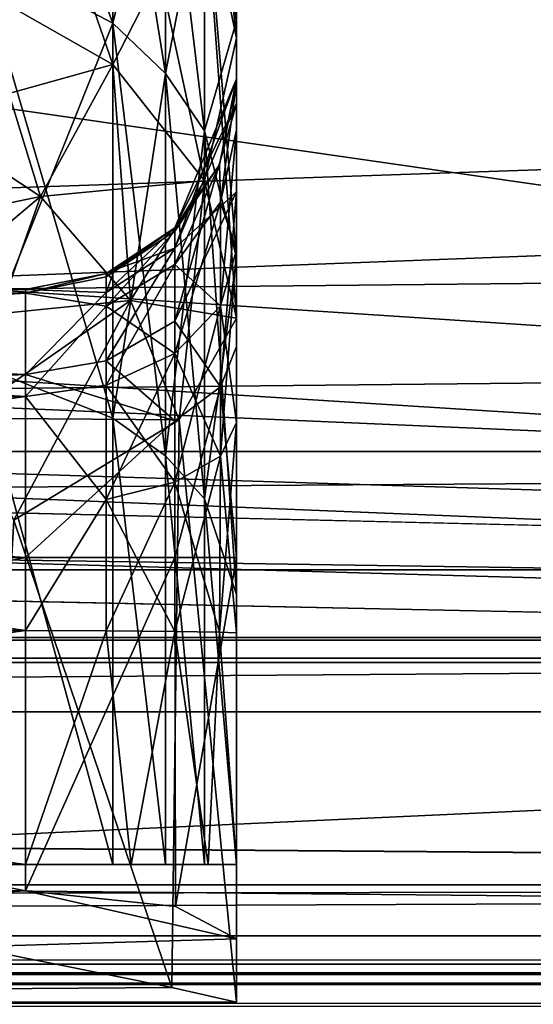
# Model space of a CAD drawing. Header units: metres. Extents: x -904 to 0, y -908 to 0.
# Tile 30 of 141: x -190 to -178, y -860 to -837. Entities that reach past the tile are written whole.
import ezdxf

# ---------------------------------------------------------------- set-up
doc = ezdxf.new("R2010")
doc.units = ezdxf.units.M

msp = doc.modelspace()

# ---------------------------------------------------------------- linework, layer by layer
at = {"layer": 'top0'}
for points in [[(-76.516975, -851.30072, 2029.104126), (-76.516975, -851.30072, 2023.752563), (-826.510681, -851.30072, 2029.104126)], [(-76.516975, -851.30072, 2023.752563), (-826.510681, -851.30072, 2023.752563), (-826.510681, -851.30072, 2029.104126)], [(-76.516975, -857.100769, 2034.904175), (-76.516975, -851.30072, 2029.104126), (-826.510681, -857.100769, 2034.904175)], [(-76.516975, -851.30072, 2029.104126), (-826.510681, -851.30072, 2029.104126), (-826.510681, -857.100769, 2034.904175)], [(-76.516975, -857.100769, 2051.215088), (-826.510681, -857.100769, 2051.215088), (-76.516975, -851.30072, 2057.015381)], [(-826.510681, -857.100769, 2051.215088), (-826.510681, -851.30072, 2057.015381), (-76.516975, -851.30072, 2057.015381)], [(-76.516975, -851.30072, 2063.059814), (-76.516975, -851.30072, 2057.015381), (-826.510681, -851.30072, 2063.059814)], [(-76.516975, -851.30072, 2057.015381), (-826.510681, -851.30072, 2057.015381), (-826.510681, -851.30072, 2063.059814)], [(-826.510681, -858.307312, 2023.139526), (-826.510681, -851.30072, 2023.752563), (-77.516975, -857.11731, 2023.243652)], [(-826.510681, -851.30072, 2023.752563), (-76.516975, -851.30072, 2023.752563), (-77.516975, -857.11731, 2023.243652)], [(-826.510681, -851.30072, 164.652542), (-826.510681, -851.30072, 170.004181), (-76.516975, -851.30072, 164.652542)], [(-826.510681, -851.30072, 170.004181), (-76.516975, -851.30072, 170.004181), (-76.516975, -851.30072, 164.652542)], [(-826.510681, -851.30072, 170.004181), (-826.510681, -857.100769, 175.804169), (-76.516975, -851.30072, 170.004181)], [(-826.510681, -857.100769, 175.804169), (-76.516975, -857.100769, 175.804169), (-76.516975, -851.30072, 170.004181)], [(-76.516975, -857.100769, 192.115189), (-826.510681, -857.100769, 192.115189), (-76.516975, -851.30072, 197.915314)], [(-826.510681, -857.100769, 192.115189), (-826.510681, -851.30072, 197.915314), (-76.516975, -851.30072, 197.915314)], [(-826.510681, -851.30072, 197.915314), (-826.510681, -851.30072, 203.959717), (-76.516975, -851.30072, 197.915314)], [(-826.510681, -851.30072, 203.959717), (-76.516975, -851.30072, 203.959717), (-76.516975, -851.30072, 197.915314)], [(-76.516975, -851.30072, 203.959717), (-826.510681, -851.30072, 203.959717), (-77.516975, -857.11731, 203.959717)], [(-77.516975, -857.11731, 203.959717), (-826.510681, -851.30072, 203.959717), (-826.510681, -860.329468, 203.959717)], [(-76.516975, -851.30072, 164.652542), (-76.516975, -858.307312, 164.039551), (-826.510681, -851.30072, 164.652542)], [(-76.516975, -858.307312, 164.039551), (-826.510681, -858.307312, 164.039551), (-826.510681, -851.30072, 164.652542)], [(-76.516975, -851.30072, 2063.059814), (-826.510681, -851.30072, 2063.059814), (-76.516975, -857.11731, 2063.059814)], [(-826.510681, -851.30072, 2063.059814), (-826.510681, -860.329468, 2063.059814), (-76.516975, -857.11731, 2063.059814)], [(-76.516975, -857.100769, 2051.215088), (-76.516975, -857.100769, 2034.904175), (-826.510681, -857.100769, 2051.215088)], [(-76.516975, -857.100769, 2034.904175), (-826.510681, -857.100769, 2034.904175), (-826.510681, -857.100769, 2051.215088)], [(-826.510681, -857.100769, 175.804169), (-826.510681, -857.100769, 192.115189), (-76.516975, -857.100769, 175.804169)], [(-826.510681, -857.100769, 192.115189), (-76.516975, -857.100769, 192.115189), (-76.516975, -857.100769, 175.804169)], [(-77.516975, -857.11731, 2023.243652), (-77.516975, -858.307312, 2023.139526), (-826.510681, -858.307312, 2023.139526)], [(-826.510681, -860.329468, 203.959717), (-77.516975, -860.329468, 203.959717), (-77.516975, -857.11731, 203.959717)], [(-76.516975, -857.11731, 2063.059814), (-826.510681, -860.329468, 2063.059814), (-77.516975, -860.329468, 2063.059814)], [(-77.516975, -858.307312, 2023.139526), (-77.516975, -858.974426, 2022.797363), (-826.510681, -858.307312, 2023.139526)], [(-77.516975, -858.974426, 2022.797363), (-826.510681, -858.974426, 2022.797363), (-826.510681, -858.307312, 2023.139526)], [(-76.516975, -858.307312, 164.039551), (-76.516975, -858.974426, 163.697372), (-826.510681, -858.307312, 164.039551)], [(-76.516975, -858.974426, 163.697372), (-826.510681, -858.974426, 163.697372), (-826.510681, -858.307312, 164.039551)], [(-77.516975, -858.974426, 2022.797363), (-77.516975, -859.218689, 2022.088501), (-826.510681, -858.974426, 2022.797363)], [(-77.516975, -859.218689, 2022.088501), (-826.510681, -859.218689, 2022.088501), (-826.510681, -858.974426, 2022.797363)], [(-76.516975, -858.974426, 163.697372), (-76.516975, -859.218689, 162.988464), (-826.510681, -858.974426, 163.697372)], [(-76.516975, -859.218689, 162.988464), (-826.510681, -859.218689, 162.988464), (-826.510681, -858.974426, 163.697372)], [(-77.516975, -859.218689, 2022.088501), (-77.516975, -859.460999, 2021.63208), (-826.510681, -859.218689, 2022.088501)], [(-77.516975, -859.460999, 2021.63208), (-826.510681, -859.460999, 2021.63208), (-826.510681, -859.218689, 2022.088501)], [(-76.516975, -859.218689, 162.988464), (-76.516975, -859.460999, 162.532104), (-826.510681, -859.218689, 162.988464)], [(-76.516975, -859.460999, 162.532104), (-826.510681, -859.460999, 162.532104), (-826.510681, -859.218689, 162.988464)], [(-77.516975, -859.460999, 2021.63208), (-77.516975, -859.977722, 2021.631104), (-826.510681, -859.460999, 2021.63208)], [(-77.516975, -859.977722, 2021.631104), (-826.510681, -859.977722, 2021.631104), (-826.510681, -859.460999, 2021.63208)], [(-76.516975, -859.460999, 162.532104), (-76.516975, -859.977722, 162.531128), (-826.510681, -859.460999, 162.532104)], [(-76.516975, -859.977722, 162.531128), (-826.510681, -859.977722, 162.531128), (-826.510681, -859.460999, 162.532104)]]:
    msp.add_3dface(points, dxfattribs=at)
at = {"layer": 'top0123'}
for points in [[(-797.056519, -846.830994, 214.358002), (-66.056488, -846.830994, 214.358002), (-797.056519, -851.830994, 214.358002)], [(-66.056488, -846.830994, 214.358002), (-66.056488, -851.830994, 214.358002), (-797.056519, -851.830994, 214.358002)], [(-66.056488, -851.830994, 2014.358032), (-66.056488, -846.830994, 2014.358032), (-797.056519, -851.830994, 2014.358032)], [(-66.056488, -846.830994, 2014.358032), (-797.056519, -846.830994, 2014.358032), (-797.056519, -851.830994, 2014.358032)], [(-66.056488, -846.830994, 2014.358032), (-66.056488, -846.830994, 214.358002), (-797.056519, -846.830994, 2014.358032)], [(-66.056488, -846.830994, 214.358002), (-797.056519, -846.830994, 214.358002), (-797.056519, -846.830994, 2014.358032)], [(-797.056519, -851.830994, 2014.358032), (-797.056519, -851.830994, 214.358002), (-66.056488, -851.830994, 2014.358032)], [(-797.056519, -851.830994, 214.358002), (-66.056488, -851.830994, 214.358002), (-66.056488, -851.830994, 2014.358032)]]:
    msp.add_3dface(points, dxfattribs=at)
at = {"layer": 'top0123420'}
for points in [[(-191.170334, -834.984985, 2045.312134), (-187.926102, -836.688965, 2043.972168), (-191.170181, -828.110718, 2033.579834)], [(-187.926102, -836.688965, 2043.972168), (-187.925873, -830.113708, 2032.75061), (-191.170181, -828.110718, 2033.579834)], [(-187.926102, -836.688965, 2043.972168), (-186.68248, -837.880188, 2043.035522), (-187.925873, -830.113708, 2032.75061)], [(-186.68248, -837.880188, 2043.035522), (-186.682251, -831.514099, 2032.171387), (-187.925873, -830.113708, 2032.75061)], [(-187.926102, -837.664368, 1976.906738), (-191.170334, -835.820862, 1975.766357), (-187.926117, -830.344666, 1992.449341)], [(-187.926102, -837.664368, 1976.906738), (-187.926117, -830.344666, 1992.449341), (-185.758377, -833.418091, 1993.488281)], [(-186.68248, -837.880188, 2043.035522), (-185.758377, -839.239197, 2041.966797), (-186.682251, -831.514099, 2032.171387)], [(-186.682251, -831.514099, 2032.171387), (-185.758377, -839.239197, 2041.966797), (-185.758194, -833.111938, 2031.510742)], [(-185.758194, -833.111938, 2031.510742), (-185.758377, -839.239197, 2041.966797), (-184.997162, -842.24176, 2039.594238)], [(-184.997162, -842.24176, 2039.594238), (-184.997162, -836.634216, 2030.015137), (-185.758194, -833.111938, 2031.510742)], [(-184.997162, -836.634216, 2030.015137), (-184.997162, -833.987732, 2019.452271), (-185.758194, -833.111938, 2031.510742)], [(-185.758377, -840.423401, 1978.613403), (-187.926102, -837.664368, 1976.906738), (-185.758377, -833.418091, 1993.488281)], [(-185.758377, -840.423401, 1978.613403), (-185.758377, -833.418091, 1993.488281), (-184.997162, -837.041077, 1994.720703)], [(-184.997162, -837.041077, 1994.720703), (-185.758377, -833.418091, 1993.488281), (-184.997162, -833.77832, 2009.907471)], [(-184.997162, -838.082764, 2014.078491), (-184.997162, -833.599243, 2013.958618), (-184.997162, -838.084717, 2014.13562)], [(-184.997162, -833.599243, 2013.958618), (-184.997162, -833.830994, 2018.005981), (-184.997162, -838.084717, 2014.13562)], [(-184.997162, -838.082764, 2014.078491), (-184.997162, -838.00415, 2011.807983), (-184.997162, -833.599243, 2013.958618)], [(-184.997162, -838.00415, 2011.807983), (-184.997162, -833.77832, 2009.907471), (-184.997162, -833.599243, 2013.958618)], [(-184.997162, -838.00415, 2011.807983), (-184.997162, -838.593689, 2006.245728), (-184.997162, -833.77832, 2009.907471)], [(-184.997162, -838.593689, 2006.245728), (-184.997162, -837.041077, 1994.720703), (-184.997162, -833.77832, 2009.907471)], [(-184.997162, -838.084717, 2014.13562), (-184.997162, -833.830994, 2018.005981), (-184.997162, -833.987732, 2019.452271)], [(-184.997162, -838.084717, 2014.13562), (-184.997162, -833.987732, 2019.452271), (-184.997162, -839.213867, 2019.025024)], [(-184.997162, -833.987732, 2019.452271), (-184.997162, -836.634216, 2030.015137), (-184.997162, -839.213867, 2019.025024)], [(-191.170258, -844.76825, 2054.759277), (-187.92598, -846.044617, 2053.00708), (-191.170334, -834.984985, 2045.312134)], [(-187.92598, -846.044617, 2053.00708), (-187.926102, -836.688965, 2043.972168), (-191.170334, -834.984985, 2045.312134)], [(-192.465454, -838.934631, 1970.79126), (-191.170334, -835.820862, 1975.766357), (-187.926102, -837.664368, 1976.906738)], [(-187.92598, -846.044617, 2053.00708), (-186.682358, -846.936707, 2051.782227), (-187.926102, -836.688965, 2043.972168)], [(-186.682358, -846.936707, 2051.782227), (-186.68248, -837.880188, 2043.035522), (-187.926102, -836.688965, 2043.972168)], [(-184.997162, -839.213867, 2019.025024), (-184.997162, -836.634216, 2030.015137), (-184.997162, -842.056396, 2023.023315)], [(-184.997162, -836.634216, 2030.015137), (-184.997162, -842.24176, 2039.594238), (-184.997162, -842.056396, 2023.023315)], [(-184.997162, -843.677917, 1980.626709), (-185.758377, -840.423401, 1978.613403), (-184.997162, -837.041077, 1994.720703)], [(-184.997162, -838.593689, 2006.245728), (-184.997162, -840.683655, 2001.088501), (-184.997162, -837.041077, 1994.720703)], [(-184.997162, -840.683655, 2001.088501), (-184.997162, -843.677917, 1980.626709), (-184.997162, -837.041077, 1994.720703)], [(-192.465454, -838.934631, 1970.79126), (-187.926102, -837.664368, 1976.906738), (-189.641953, -840.795837, 1971.03418)], [(-189.641953, -840.795837, 1971.03418), (-187.926102, -837.664368, 1976.906738), (-185.758377, -840.423401, 1978.613403)], [(-186.682358, -846.936707, 2051.782227), (-185.75827, -847.954529, 2050.384521), (-186.68248, -837.880188, 2043.035522)], [(-185.75827, -847.954529, 2050.384521), (-185.758377, -839.239197, 2041.966797), (-186.68248, -837.880188, 2043.035522)], [(-184.997162, -838.593689, 2006.245728), (-184.997162, -838.00415, 2011.807983), (-186.461685, -841.537476, 2011.681396)], [(-186.461685, -841.537476, 2011.681396), (-184.997162, -838.00415, 2011.807983), (-185.399094, -840.045471, 2014.03125)], [(-184.997162, -838.00415, 2011.807983), (-184.997162, -838.082764, 2014.078491), (-185.399094, -840.045471, 2014.03125)], [(-184.997162, -838.082764, 2014.078491), (-184.997162, -838.084717, 2014.13562), (-185.399094, -840.045471, 2014.03125)], [(-184.997162, -838.084717, 2014.13562), (-185.377716, -840.929016, 2018.174194), (-185.399094, -840.045471, 2014.03125)], [(-184.997162, -838.084717, 2014.13562), (-184.997162, -839.213867, 2019.025024), (-185.377716, -840.929016, 2018.174194)], [(-186.461624, -842.020325, 2007.116455), (-184.997162, -838.593689, 2006.245728), (-186.461685, -841.537476, 2011.681396)], [(-184.997162, -840.683655, 2001.088501), (-184.997162, -838.593689, 2006.245728), (-186.461624, -842.020325, 2007.116455)], [(-195.342896, -841.986877, 1966.592773), (-192.465454, -838.934631, 1970.79126), (-189.641953, -840.795837, 1971.03418)], [(-185.758377, -839.239197, 2041.966797), (-184.997162, -850.222534, 2047.302246), (-184.997162, -842.24176, 2039.594238)], [(-185.75827, -847.954529, 2050.384521), (-184.997162, -850.222534, 2047.302246), (-185.758377, -839.239197, 2041.966797)], [(-184.997162, -839.213867, 2019.025024), (-185.377777, -843.385925, 2021.647339), (-185.377716, -840.929016, 2018.174194)], [(-184.997162, -839.213867, 2019.025024), (-184.997162, -842.056396, 2023.023315), (-185.377777, -843.385925, 2021.647339)], [(-186.461685, -841.537476, 2011.681396), (-185.399094, -840.045471, 2014.03125), (-186.461655, -841.617493, 2013.994873)], [(-186.461563, -842.407104, 2017.505981), (-186.461655, -841.617493, 2013.994873), (-185.399094, -840.045471, 2014.03125)], [(-185.399094, -840.045471, 2014.03125), (-185.377716, -840.929016, 2018.174194), (-186.461563, -842.407104, 2017.505981)], [(-189.641953, -840.795837, 1971.03418), (-185.758377, -840.423401, 1978.613403), (-187.50975, -843.260376, 1971.96936)], [(-185.758377, -840.423401, 1978.613403), (-184.997162, -843.677917, 1980.626709), (-187.50975, -843.260376, 1971.96936)], [(-186.461639, -843.745361, 2002.856567), (-184.997162, -840.683655, 2001.088501), (-186.461624, -842.020325, 2007.116455)], [(-184.997162, -840.683655, 2001.088501), (-186.461639, -843.745361, 2002.856567), (-185.377777, -845.300476, 1999.085938)], [(-184.997162, -844.343872, 1997.428833), (-184.997162, -840.683655, 2001.088501), (-185.377777, -845.300476, 1999.085938)], [(-184.997162, -840.683655, 2001.088501), (-184.997162, -844.343872, 1997.428833), (-184.997162, -843.677917, 1980.626709)], [(-189.641953, -840.795837, 1971.03418), (-193.247482, -843.831726, 1966.158691), (-195.342896, -841.986877, 1966.592773)], [(-189.641953, -840.795837, 1971.03418), (-187.50975, -843.260376, 1971.96936), (-193.247482, -843.831726, 1966.158691)], [(-185.377716, -840.929016, 2018.174194), (-186.461639, -844.512878, 2020.480591), (-186.461563, -842.407104, 2017.505981)], [(-185.377716, -840.929016, 2018.174194), (-185.377777, -843.385925, 2021.647339), (-186.461639, -844.512878, 2020.480591)], [(-187.885483, -842.533447, 2011.64502), (-186.461685, -841.537476, 2011.681396), (-188.083908, -842.700806, 2013.970825)], [(-188.083908, -842.700806, 2013.970825), (-186.461685, -841.537476, 2011.681396), (-186.461655, -841.617493, 2013.994873)], [(-188.083694, -843.394775, 2017.059326), (-188.083908, -842.700806, 2013.970825), (-186.461655, -841.617493, 2013.994873)], [(-188.083694, -843.394775, 2017.059326), (-186.461655, -841.617493, 2013.994873), (-186.461563, -842.407104, 2017.505981)], [(-186.461685, -841.537476, 2011.681396), (-187.885483, -842.533447, 2011.64502), (-186.461624, -842.020325, 2007.116455)], [(-186.461624, -842.020325, 2007.116455), (-188.08374, -843.071533, 2007.380615), (-188.083862, -844.684021, 2003.398682)], [(-188.083862, -844.684021, 2003.398682), (-186.461639, -843.745361, 2002.856567), (-186.461624, -842.020325, 2007.116455)], [(-187.885483, -842.533447, 2011.64502), (-188.08374, -843.071533, 2007.380615), (-186.461624, -842.020325, 2007.116455)], [(-184.997162, -842.056396, 2023.023315), (-185.377716, -846.941895, 2023.982422), (-185.377777, -843.385925, 2021.647339)], [(-184.997162, -842.056396, 2023.023315), (-184.997162, -846.149963, 2025.725586), (-185.377716, -846.941895, 2023.982422)], [(-184.997162, -842.056396, 2023.023315), (-184.997162, -842.24176, 2039.594238), (-184.997162, -846.149963, 2025.725586)], [(-184.997162, -842.24176, 2039.594238), (-184.997162, -850.222534, 2047.302246), (-184.997162, -846.149963, 2025.725586)], [(-188.083893, -842.620667, 2011.641724), (-187.885483, -842.533447, 2011.64502), (-188.083908, -842.700806, 2013.970825)], [(-187.885483, -842.533447, 2011.64502), (-188.083893, -842.620667, 2011.641724), (-188.08374, -843.071533, 2007.380615)], [(-188.083755, -845.265869, 2019.70105), (-188.083694, -843.394775, 2017.059326), (-186.461563, -842.407104, 2017.505981)], [(-186.461563, -842.407104, 2017.505981), (-186.461639, -844.512878, 2020.480591), (-188.083755, -845.265869, 2019.70105)], [(-188.083893, -842.620667, 2011.641724), (-189.997162, -843.000854, 2011.626465), (-188.08374, -843.071533, 2007.380615)], [(-189.997162, -843.000854, 2011.626465), (-188.083893, -842.620667, 2011.641724), (-189.997162, -843.081726, 2013.962646)], [(-188.083893, -842.620667, 2011.641724), (-188.083908, -842.700806, 2013.970825), (-189.997162, -843.081726, 2013.962646)], [(-189.997162, -843.081726, 2013.962646), (-188.083908, -842.700806, 2013.970825), (-188.083694, -843.394775, 2017.059326)], [(-229.997162, -843.000854, 2011.626465), (-229.997162, -843.440674, 2007.473389), (-189.997162, -843.000854, 2011.626465)], [(-229.997162, -843.440674, 2007.473389), (-189.997162, -845.01355, 2003.588989), (-189.997162, -843.000854, 2011.626465)], [(-229.997162, -843.081726, 2013.962646), (-229.997162, -843.000854, 2011.626465), (-189.997162, -843.081726, 2013.962646)], [(-229.997162, -843.000854, 2011.626465), (-189.997162, -843.000854, 2011.626465), (-189.997162, -843.081726, 2013.962646)], [(-188.08374, -843.071533, 2007.380615), (-189.997162, -843.000854, 2011.626465), (-189.997162, -845.01355, 2003.588989)], [(-188.08374, -843.071533, 2007.380615), (-189.997162, -845.01355, 2003.588989), (-188.083862, -844.684021, 2003.398682)], [(-189.997162, -843.081726, 2013.962646), (-189.997162, -845.530701, 2019.427612), (-229.997162, -843.081726, 2013.962646)], [(-189.997162, -845.530701, 2019.427612), (-229.997162, -845.530701, 2019.427612), (-229.997162, -843.081726, 2013.962646)], [(-187.50975, -843.260376, 1971.96936), (-191.501114, -846.045227, 1966.340576), (-193.247482, -843.831726, 1966.158691)], [(-187.50975, -843.260376, 1971.96936), (-186.355743, -846.083557, 1973.380981), (-191.501114, -846.045227, 1966.340576)], [(-189.997162, -845.530701, 2019.427612), (-189.997162, -843.081726, 2013.962646), (-188.083694, -843.394775, 2017.059326)], [(-187.50975, -843.260376, 1971.96936), (-184.997162, -843.677917, 1980.626709), (-186.355743, -846.083557, 1973.380981)], [(-229.997162, -843.440674, 2007.473389), (-229.997162, -845.01355, 2003.588989), (-189.997162, -845.01355, 2003.588989)], [(-189.997162, -845.530701, 2019.427612), (-188.083694, -843.394775, 2017.059326), (-188.083755, -845.265869, 2019.70105)], [(-185.377777, -843.385925, 2021.647339), (-186.461563, -847.558777, 2022.482056), (-186.461639, -844.512878, 2020.480591)], [(-185.377777, -843.385925, 2021.647339), (-185.377716, -846.941895, 2023.982422), (-186.461563, -847.558777, 2022.482056)], [(-186.461639, -843.745361, 2002.856567), (-188.083862, -844.684021, 2003.398682), (-186.461639, -846.11145, 2000.490845)], [(-185.377777, -845.300476, 1999.085938), (-186.461639, -843.745361, 2002.856567), (-186.461639, -846.11145, 2000.490845)], [(-184.997162, -843.677917, 1980.626709), (-184.997162, -859.87915, 1980.626709), (-186.355743, -846.083557, 1973.380981)], [(-184.997162, -844.343872, 1997.428833), (-184.997162, -849.343445, 1996.089355), (-184.997162, -843.677917, 1980.626709)], [(-184.997162, -843.677917, 1980.626709), (-184.997162, -849.343445, 1996.089355), (-184.997162, -859.87915, 1980.626709)], [(-185.377777, -845.300476, 1999.085938), (-184.997162, -849.343445, 1996.089355), (-184.997162, -844.343872, 1997.428833)], [(-186.461639, -846.11145, 2000.490845), (-188.083862, -844.684021, 2003.398682), (-189.997162, -845.01355, 2003.588989)], [(-186.461639, -844.512878, 2020.480591), (-188.083694, -847.970947, 2021.479614), (-188.083755, -845.265869, 2019.70105)], [(-186.461639, -844.512878, 2020.480591), (-186.461563, -847.558777, 2022.482056), (-188.083694, -847.970947, 2021.479614)], [(-191.170654, -856.61731, 2061.012939), (-187.925873, -856.61731, 2058.708252), (-191.170258, -844.76825, 2054.759277)], [(-187.925873, -856.61731, 2058.708252), (-187.92598, -846.044617, 2053.00708), (-191.170258, -844.76825, 2054.759277)], [(-229.997162, -845.01355, 2003.588989), (-229.997162, -846.843628, 2001.759155), (-189.997162, -845.01355, 2003.588989)], [(-229.997162, -846.843628, 2001.759155), (-189.997162, -849.343445, 2001.089355), (-189.997162, -845.01355, 2003.588989)], [(-189.997162, -845.01355, 2003.588989), (-189.997162, -849.343445, 2001.089355), (-186.461639, -846.11145, 2000.490845)], [(-188.083694, -847.970947, 2021.479614), (-189.997162, -845.530701, 2019.427612), (-188.083755, -845.265869, 2019.70105)], [(-186.461639, -846.11145, 2000.490845), (-186.461639, -849.343445, 1999.624878), (-185.377777, -845.300476, 1999.085938)], [(-186.461639, -849.343445, 1999.624878), (-184.997162, -849.343445, 1996.089355), (-185.377777, -845.300476, 1999.085938)], [(-189.997162, -845.530701, 2019.427612), (-189.997162, -851.076965, 2021.685913), (-229.997162, -845.530701, 2019.427612)], [(-189.997162, -851.076965, 2021.685913), (-229.997162, -851.076965, 2021.685913), (-229.997162, -845.530701, 2019.427612)], [(-189.997162, -851.076965, 2021.685913), (-189.997162, -845.530701, 2019.427612), (-188.083694, -847.970947, 2021.479614)], [(-186.355743, -846.083557, 1973.380981), (-190.270859, -848.462891, 1967.093872), (-191.501114, -846.045227, 1966.340576)], [(-186.355743, -846.083557, 1973.380981), (-186.527527, -859.527161, 1972.9552), (-190.270859, -848.462891, 1967.093872)], [(-187.925873, -856.61731, 2058.708252), (-186.681335, -856.61731, 2057.085938), (-187.92598, -846.044617, 2053.00708)], [(-186.681335, -856.61731, 2057.085938), (-186.682358, -846.936707, 2051.782227), (-187.92598, -846.044617, 2053.00708)], [(-184.997162, -859.87915, 1980.626709), (-186.527527, -859.527161, 1972.9552), (-186.355743, -846.083557, 1973.380981)], [(-189.997162, -849.343445, 2001.089355), (-186.461639, -849.343445, 1999.624878), (-186.461639, -846.11145, 2000.490845)], [(-184.997162, -846.149963, 2025.725586), (-185.399094, -851.113098, 2024.722778), (-185.377716, -846.941895, 2023.982422)], [(-184.997162, -846.149963, 2025.725586), (-184.997162, -851.133545, 2026.685913), (-185.399094, -851.113098, 2024.722778)], [(-184.997162, -846.149963, 2025.725586), (-184.997162, -850.222534, 2047.302246), (-184.997162, -851.133545, 2026.685913)], [(-229.997162, -846.843628, 2001.759155), (-229.997162, -849.343445, 2001.089355), (-189.997162, -849.343445, 2001.089355)], [(-186.681335, -856.61731, 2057.085938), (-185.756165, -856.61731, 2055.221924), (-186.682358, -846.936707, 2051.782227)], [(-185.756165, -856.61731, 2055.221924), (-185.75827, -847.954529, 2050.384521), (-186.682358, -846.936707, 2051.782227)], [(-185.377716, -846.941895, 2023.982422), (-186.461655, -851.095215, 2023.150391), (-186.461563, -847.558777, 2022.482056)], [(-185.377716, -846.941895, 2023.982422), (-185.399094, -851.113098, 2024.722778), (-186.461655, -851.095215, 2023.150391)], [(-186.461563, -847.558777, 2022.482056), (-188.083908, -851.081848, 2022.066895), (-188.083694, -847.970947, 2021.479614)], [(-186.461563, -847.558777, 2022.482056), (-186.461655, -851.095215, 2023.150391), (-188.083908, -851.081848, 2022.066895)], [(-188.083908, -851.081848, 2022.066895), (-189.997162, -851.076965, 2021.685913), (-188.083694, -847.970947, 2021.479614)], [(-185.756165, -856.61731, 2055.221924), (-184.997162, -856.61731, 2051.058594), (-185.75827, -847.954529, 2050.384521)], [(-184.997162, -856.61731, 2051.058594), (-184.997162, -850.222534, 2047.302246), (-185.75827, -847.954529, 2050.384521)], [(-186.527527, -859.527161, 1972.9552), (-190.856033, -858.660828, 1966.483643), (-190.270859, -848.462891, 1967.093872)], [(-229.997162, -857.238892, 2001.089355), (-189.997162, -857.238892, 2001.089355), (-229.997162, -849.343445, 2001.089355)], [(-189.997162, -857.238892, 2001.089355), (-189.997162, -849.343445, 2001.089355), (-229.997162, -849.343445, 2001.089355)], [(-186.443176, -857.613037, 1999.606323), (-186.461639, -849.343445, 1999.624878), (-189.997162, -857.238892, 2001.089355)], [(-186.461639, -849.343445, 1999.624878), (-189.997162, -849.343445, 2001.089355), (-189.997162, -857.238892, 2001.089355)], [(-184.997162, -849.343445, 1996.089355), (-186.461639, -849.343445, 1999.624878), (-186.443176, -857.613037, 1999.606323)], [(-184.997162, -858.381042, 1996.089355), (-184.997162, -849.343445, 1996.089355), (-186.443176, -857.613037, 1999.606323)], [(-184.997162, -849.343445, 1996.089355), (-184.997208, -859.87854, 1980.868408), (-184.997162, -859.87915, 1980.626709)], [(-184.997162, -849.343445, 1996.089355), (-184.997162, -858.381042, 1996.089355), (-184.997208, -859.87854, 1980.868408)], [(-184.997162, -850.222534, 2047.302246), (-184.997162, -856.61731, 2026.685913), (-184.997162, -851.133545, 2026.685913)], [(-184.997162, -850.222534, 2047.302246), (-184.997162, -856.61731, 2051.058594), (-184.997162, -856.61731, 2026.685913)], [(-189.997162, -851.076965, 2021.685913), (-189.997162, -856.61731, 2021.685913), (-229.997162, -851.076965, 2021.685913)], [(-189.997162, -856.61731, 2021.685913), (-229.997162, -856.61731, 2021.685913), (-229.997162, -851.076965, 2021.685913)], [(-189.997162, -851.076965, 2021.685913), (-188.083908, -851.081848, 2022.066895), (-189.997162, -856.61731, 2021.685913)], [(-188.083908, -851.081848, 2022.066895), (-187.497162, -856.61731, 2022.355835), (-189.997162, -856.61731, 2021.685913)], [(-188.083908, -851.081848, 2022.066895), (-186.461655, -851.095215, 2023.150391), (-187.497162, -856.61731, 2022.355835)], [(-186.461655, -851.095215, 2023.150391), (-185.667038, -856.61731, 2024.185913), (-187.497162, -856.61731, 2022.355835)], [(-186.461655, -851.095215, 2023.150391), (-185.399094, -851.113098, 2024.722778), (-185.667038, -856.61731, 2024.185913)], [(-185.399094, -851.113098, 2024.722778), (-184.997162, -856.61731, 2026.685913), (-185.667038, -856.61731, 2024.185913)], [(-185.399094, -851.113098, 2024.722778), (-184.997162, -851.133545, 2026.685913), (-184.997162, -856.61731, 2026.685913)], [(-194.997162, -856.61731, 2061.818848), (-234.997162, -856.61731, 2051.058594), (-184.997162, -856.61731, 2051.058594)], [(-184.997162, -856.61731, 2051.058594), (-234.997162, -856.61731, 2051.058594), (-229.997162, -856.61731, 2021.685913)], [(-229.997162, -856.61731, 2021.685913), (-189.997162, -856.61731, 2021.685913), (-184.997162, -856.61731, 2051.058594)], [(-185.756165, -856.61731, 2055.221924), (-194.997162, -856.61731, 2061.818848), (-184.997162, -856.61731, 2051.058594)], [(-185.756165, -856.61731, 2055.221924), (-186.681335, -856.61731, 2057.085938), (-194.997162, -856.61731, 2061.818848)], [(-186.681335, -856.61731, 2057.085938), (-187.925873, -856.61731, 2058.708252), (-194.997162, -856.61731, 2061.818848)], [(-194.997162, -856.61731, 2061.818848), (-187.925873, -856.61731, 2058.708252), (-191.170654, -856.61731, 2061.012939)], [(-189.997162, -856.61731, 2021.685913), (-184.997162, -856.61731, 2026.685913), (-184.997162, -856.61731, 2051.058594)], [(-187.497162, -856.61731, 2022.355835), (-185.667038, -856.61731, 2024.185913), (-189.997162, -856.61731, 2021.685913)], [(-185.667038, -856.61731, 2024.185913), (-184.997162, -856.61731, 2026.685913), (-189.997162, -856.61731, 2021.685913)], [(-229.997162, -857.238892, 2001.089355), (-234.997208, -859.87854, 1980.868408), (-189.997162, -857.238892, 2001.089355)], [(-234.997208, -859.87854, 1980.868408), (-184.997162, -858.381042, 1996.089355), (-189.997162, -857.238892, 2001.089355)], [(-189.997162, -857.238892, 2001.089355), (-184.997162, -858.381042, 1996.089355), (-186.443176, -857.613037, 1999.606323)], [(-184.997208, -859.87854, 1980.868408), (-184.997162, -858.381042, 1996.089355), (-234.997208, -859.87854, 1980.868408)], [(-190.856033, -858.660828, 1966.483643), (-186.527527, -859.527161, 1972.9552), (-234.997208, -859.87854, 1980.868408)], [(-186.527527, -859.527161, 1972.9552), (-184.997162, -859.87915, 1980.626709), (-234.997208, -859.87854, 1980.868408)], [(-234.997208, -859.87854, 1980.868408), (-184.997162, -859.87915, 1980.626709), (-184.997208, -859.87854, 1980.868408)]]:
    msp.add_3dface(points, dxfattribs=at)
at = {"layer": 'top0123421'}
for points in [[(-187.926117, -830.344666, 236.266617), (-191.170364, -828.292419, 236.964661), (-187.926102, -837.664368, 251.809235)], [(-191.170364, -828.292419, 236.964661), (-191.170334, -835.820862, 252.949615), (-187.926102, -837.664368, 251.809235)], [(-185.758377, -833.418091, 235.227737), (-184.997162, -837.041077, 233.995239), (-185.758377, -829.968689, 219.170975)], [(-184.997162, -837.041077, 233.995239), (-184.997162, -833.77832, 218.808563), (-185.758377, -829.968689, 219.170975)], [(-187.926102, -836.688965, 184.74379), (-191.170334, -834.984985, 183.403854), (-187.925873, -830.113708, 195.965408)], [(-187.925873, -830.113708, 195.965408), (-186.682251, -831.514099, 196.544632), (-187.926102, -836.688965, 184.74379)], [(-185.758377, -833.418091, 235.227737), (-187.926117, -830.344666, 236.266617), (-185.758377, -840.423401, 250.102539)], [(-187.926117, -830.344666, 236.266617), (-187.926102, -837.664368, 251.809235), (-185.758377, -840.423401, 250.102539)], [(-186.682251, -831.514099, 196.544632), (-186.68248, -837.880188, 185.680496), (-187.926102, -836.688965, 184.74379)], [(-186.68248, -837.880188, 185.680496), (-186.682251, -831.514099, 196.544632), (-185.758194, -833.111938, 197.205215)], [(-185.758377, -839.239197, 186.749161), (-186.68248, -837.880188, 185.680496), (-185.758194, -833.111938, 197.205215)], [(-185.758194, -833.111938, 197.205215), (-184.997162, -836.634216, 198.700867), (-185.758377, -839.239197, 186.749161)], [(-185.758194, -833.111938, 197.205215), (-184.997162, -833.987732, 209.263779), (-184.997162, -836.634216, 198.700867)], [(-185.758377, -840.423401, 250.102539), (-184.997162, -843.677917, 248.08934), (-185.758377, -833.418091, 235.227737)], [(-184.997162, -843.677917, 248.08934), (-184.997162, -837.041077, 233.995239), (-185.758377, -833.418091, 235.227737)], [(-184.997162, -838.084717, 214.580383), (-184.997162, -833.830994, 210.710022), (-184.997162, -833.599243, 214.757324)], [(-184.997162, -833.77832, 218.808563), (-184.997162, -838.00415, 216.908035), (-184.997162, -833.599243, 214.757324)], [(-184.997162, -838.00415, 216.908035), (-184.997162, -838.082764, 214.637451), (-184.997162, -833.599243, 214.757324)], [(-184.997162, -833.599243, 214.757324), (-184.997162, -838.082764, 214.637451), (-184.997162, -838.084717, 214.580383)], [(-184.997162, -837.041077, 233.995239), (-184.997162, -838.593689, 222.470245), (-184.997162, -833.77832, 218.808563)], [(-184.997162, -838.593689, 222.470245), (-184.997162, -838.00415, 216.908035), (-184.997162, -833.77832, 218.808563)], [(-184.997162, -833.987732, 209.263779), (-184.997162, -833.830994, 210.710022), (-184.997162, -838.084717, 214.580383)], [(-184.997162, -836.634216, 198.700867), (-184.997162, -833.987732, 209.263779), (-184.997162, -839.213867, 209.690918)], [(-184.997162, -839.213867, 209.690918), (-184.997162, -833.987732, 209.263779), (-184.997162, -838.084717, 214.580383)], [(-191.170258, -844.76825, 173.956635), (-191.170334, -834.984985, 183.403854), (-187.926102, -836.688965, 184.74379)], [(-191.170334, -835.820862, 252.949615), (-192.465454, -838.934631, 257.924683), (-189.641953, -840.795837, 257.681854)], [(-189.641953, -840.795837, 257.681854), (-187.926102, -837.664368, 251.809235), (-191.170334, -835.820862, 252.949615)], [(-187.92598, -846.044617, 175.708893), (-191.170258, -844.76825, 173.956635), (-187.926102, -836.688965, 184.74379)], [(-187.926102, -836.688965, 184.74379), (-186.68248, -837.880188, 185.680496), (-187.92598, -846.044617, 175.708893)], [(-184.997162, -836.634216, 198.700867), (-184.997162, -842.24176, 189.121765), (-185.758377, -839.239197, 186.749161)], [(-184.997162, -842.24176, 189.121765), (-184.997162, -836.634216, 198.700867), (-184.997162, -842.056396, 205.692612)], [(-184.997162, -842.056396, 205.692612), (-184.997162, -836.634216, 198.700867), (-184.997162, -839.213867, 209.690918)], [(-184.997162, -843.677917, 248.08934), (-184.997162, -840.683655, 227.627472), (-184.997162, -837.041077, 233.995239)], [(-184.997162, -840.683655, 227.627472), (-184.997162, -838.593689, 222.470245), (-184.997162, -837.041077, 233.995239)], [(-187.50975, -843.260376, 256.746613), (-187.926102, -837.664368, 251.809235), (-189.641953, -840.795837, 257.681854)], [(-187.50975, -843.260376, 256.746613), (-185.758377, -840.423401, 250.102539), (-187.926102, -837.664368, 251.809235)], [(-186.68248, -837.880188, 185.680496), (-186.682358, -846.936707, 176.933884), (-187.92598, -846.044617, 175.708893)], [(-186.682358, -846.936707, 176.933884), (-186.68248, -837.880188, 185.680496), (-185.758377, -839.239197, 186.749161)], [(-186.461624, -842.020325, 221.599594), (-186.461685, -841.537476, 217.034637), (-184.997162, -838.00415, 216.908035)], [(-184.997162, -838.00415, 216.908035), (-186.461685, -841.537476, 217.034637), (-185.399094, -840.045471, 214.684769)], [(-184.997162, -838.593689, 222.470245), (-186.461624, -842.020325, 221.599594), (-184.997162, -838.00415, 216.908035)], [(-184.997162, -838.082764, 214.637451), (-184.997162, -838.00415, 216.908035), (-185.399094, -840.045471, 214.684769)], [(-184.997162, -838.082764, 214.637451), (-185.399094, -840.045471, 214.684769), (-184.997162, -838.084717, 214.580383)], [(-185.399094, -840.045471, 214.684769), (-185.377716, -840.929016, 210.541763), (-184.997162, -838.084717, 214.580383)], [(-185.377716, -840.929016, 210.541763), (-184.997162, -839.213867, 209.690918), (-184.997162, -838.084717, 214.580383)], [(-184.997162, -840.683655, 227.627472), (-186.461639, -843.745361, 225.859406), (-184.997162, -838.593689, 222.470245)], [(-186.461639, -843.745361, 225.859406), (-186.461624, -842.020325, 221.599594), (-184.997162, -838.593689, 222.470245)], [(-192.465454, -838.934631, 257.924683), (-193.247482, -843.831726, 262.557312), (-189.641953, -840.795837, 257.681854)], [(-185.75827, -847.954529, 178.331497), (-186.682358, -846.936707, 176.933884), (-185.758377, -839.239197, 186.749161)], [(-185.758377, -839.239197, 186.749161), (-184.997162, -842.24176, 189.121765), (-185.75827, -847.954529, 178.331497)], [(-184.997162, -842.056396, 205.692612), (-184.997162, -839.213867, 209.690918), (-185.377716, -840.929016, 210.541763)], [(-186.461685, -841.537476, 217.034637), (-186.461655, -841.617493, 214.7211), (-185.399094, -840.045471, 214.684769)], [(-185.399094, -840.045471, 214.684769), (-186.461655, -841.617493, 214.7211), (-186.461563, -842.407104, 211.210068)], [(-185.377716, -840.929016, 210.541763), (-185.399094, -840.045471, 214.684769), (-186.461563, -842.407104, 211.210068)], [(-186.355743, -846.083557, 255.335068), (-185.758377, -840.423401, 250.102539), (-187.50975, -843.260376, 256.746613)], [(-186.355743, -846.083557, 255.335068), (-184.997162, -843.677917, 248.08934), (-185.758377, -840.423401, 250.102539)], [(-186.461639, -843.745361, 225.859406), (-184.997162, -840.683655, 227.627472), (-185.377777, -845.300476, 229.63002)], [(-184.997162, -840.683655, 227.627472), (-184.997162, -844.343872, 231.287125), (-185.377777, -845.300476, 229.63002)], [(-184.997162, -844.343872, 231.287125), (-184.997162, -840.683655, 227.627472), (-184.997162, -843.677917, 248.08934)], [(-189.641953, -840.795837, 257.681854), (-193.247482, -843.831726, 262.557312), (-191.501114, -846.045227, 262.375397)], [(-191.501114, -846.045227, 262.375397), (-187.50975, -843.260376, 256.746613), (-189.641953, -840.795837, 257.681854)], [(-186.461563, -842.407104, 211.210068), (-185.377777, -843.385925, 207.068665), (-185.377716, -840.929016, 210.541763)], [(-185.377777, -843.385925, 207.068665), (-184.997162, -842.056396, 205.692612), (-185.377716, -840.929016, 210.541763)], [(-188.083893, -842.620667, 217.074265), (-188.083908, -842.700806, 214.745117), (-186.461685, -841.537476, 217.034637)], [(-188.083908, -842.700806, 214.745117), (-186.461655, -841.617493, 214.7211), (-186.461685, -841.537476, 217.034637)], [(-186.461655, -841.617493, 214.7211), (-188.083908, -842.700806, 214.745117), (-188.083694, -843.394775, 211.656616)], [(-188.08374, -843.071533, 221.335358), (-188.083893, -842.620667, 217.074265), (-186.461685, -841.537476, 217.034637)], [(-186.461624, -842.020325, 221.599594), (-188.08374, -843.071533, 221.335358), (-186.461685, -841.537476, 217.034637)], [(-186.461563, -842.407104, 211.210068), (-186.461655, -841.617493, 214.7211), (-188.083694, -843.394775, 211.656616)], [(-186.461639, -843.745361, 225.859406), (-188.083862, -844.684021, 225.317368), (-186.461624, -842.020325, 221.599594)], [(-188.083862, -844.684021, 225.317368), (-188.08374, -843.071533, 221.335358), (-186.461624, -842.020325, 221.599594)], [(-184.997162, -846.149963, 202.990463), (-184.997162, -842.056396, 205.692612), (-185.377777, -843.385925, 207.068665)], [(-184.997162, -846.149963, 202.990463), (-184.997162, -842.24176, 189.121765), (-184.997162, -842.056396, 205.692612)], [(-184.997162, -842.24176, 189.121765), (-184.997162, -850.222534, 181.413696), (-185.75827, -847.954529, 178.331497)], [(-184.997162, -850.222534, 181.413696), (-184.997162, -842.24176, 189.121765), (-184.997162, -846.149963, 202.990463)], [(-188.083694, -843.394775, 211.656616), (-186.461639, -844.512878, 208.235382), (-186.461563, -842.407104, 211.210068)], [(-186.461639, -844.512878, 208.235382), (-185.377777, -843.385925, 207.068665), (-186.461563, -842.407104, 211.210068)], [(-188.08374, -843.071533, 221.335358), (-189.997162, -843.000854, 217.089584), (-188.083893, -842.620667, 217.074265)], [(-189.997162, -843.000854, 217.089584), (-189.997162, -843.081726, 214.753342), (-188.083893, -842.620667, 217.074265)], [(-189.997162, -843.081726, 214.753342), (-188.083908, -842.700806, 214.745117), (-188.083893, -842.620667, 217.074265)], [(-188.083694, -843.394775, 211.656616), (-188.083908, -842.700806, 214.745117), (-189.997162, -843.081726, 214.753342)], [(-229.997162, -843.000854, 217.089584), (-189.997162, -843.000854, 217.089584), (-229.997162, -843.440674, 221.242554)], [(-189.997162, -843.000854, 217.089584), (-189.997162, -845.01355, 225.12706), (-229.997162, -843.440674, 221.242554)], [(-229.997162, -843.081726, 214.753342), (-189.997162, -843.081726, 214.753342), (-229.997162, -843.000854, 217.089584)], [(-189.997162, -843.081726, 214.753342), (-189.997162, -843.000854, 217.089584), (-229.997162, -843.000854, 217.089584)], [(-189.997162, -845.01355, 225.12706), (-189.997162, -843.000854, 217.089584), (-188.08374, -843.071533, 221.335358)], [(-188.083862, -844.684021, 225.317368), (-189.997162, -845.01355, 225.12706), (-188.08374, -843.071533, 221.335358)], [(-229.997162, -843.081726, 214.753342), (-229.997162, -845.530701, 209.288361), (-189.997162, -843.081726, 214.753342)], [(-229.997162, -845.530701, 209.288361), (-189.997162, -845.530701, 209.288361), (-189.997162, -843.081726, 214.753342)], [(-190.270859, -848.462891, 261.622162), (-187.50975, -843.260376, 256.746613), (-191.501114, -846.045227, 262.375397)], [(-190.270859, -848.462891, 261.622162), (-186.355743, -846.083557, 255.335068), (-187.50975, -843.260376, 256.746613)], [(-189.997162, -843.081726, 214.753342), (-189.997162, -845.530701, 209.288361), (-188.083694, -843.394775, 211.656616)], [(-229.997162, -843.440674, 221.242554), (-189.997162, -845.01355, 225.12706), (-229.997162, -845.01355, 225.12706)], [(-189.997162, -845.530701, 209.288361), (-188.083755, -845.265869, 209.014969), (-188.083694, -843.394775, 211.656616)], [(-188.083694, -843.394775, 211.656616), (-188.083755, -845.265869, 209.014969), (-186.461639, -844.512878, 208.235382)], [(-185.377777, -843.385925, 207.068665), (-186.461639, -844.512878, 208.235382), (-185.377716, -846.941895, 204.733566)], [(-185.377716, -846.941895, 204.733566), (-184.997162, -846.149963, 202.990463), (-185.377777, -843.385925, 207.068665)], [(-186.461639, -846.11145, 228.225174), (-188.083862, -844.684021, 225.317368), (-186.461639, -843.745361, 225.859406)], [(-185.377777, -845.300476, 229.63002), (-186.461639, -846.11145, 228.225174), (-186.461639, -843.745361, 225.859406)], [(-184.997162, -843.677917, 248.08934), (-186.355743, -846.083557, 255.335068), (-184.997162, -859.87915, 248.08934)], [(-184.997162, -849.343445, 232.626633), (-184.997162, -844.343872, 231.287125), (-184.997162, -843.677917, 248.08934)], [(-184.997162, -843.677917, 248.08934), (-184.997162, -859.87915, 248.08934), (-184.997162, -849.343445, 232.626633)], [(-185.377777, -845.300476, 229.63002), (-184.997162, -844.343872, 231.287125), (-184.997162, -849.343445, 232.626633)], [(-186.461639, -846.11145, 228.225174), (-189.997162, -845.01355, 225.12706), (-188.083862, -844.684021, 225.317368)], [(-188.083755, -845.265869, 209.014969), (-186.461563, -847.558777, 206.233887), (-186.461639, -844.512878, 208.235382)], [(-186.461639, -844.512878, 208.235382), (-186.461563, -847.558777, 206.233887), (-185.377716, -846.941895, 204.733566)], [(-187.925873, -856.61731, 170.007828), (-191.170654, -856.61731, 167.702927), (-191.170258, -844.76825, 173.956635)], [(-187.925873, -856.61731, 170.007828), (-191.170258, -844.76825, 173.956635), (-187.92598, -846.044617, 175.708893)], [(-229.997162, -845.01355, 225.12706), (-189.997162, -845.01355, 225.12706), (-229.997162, -846.843628, 226.956879)], [(-189.997162, -845.01355, 225.12706), (-189.997162, -849.343445, 227.626633), (-229.997162, -846.843628, 226.956879)], [(-189.997162, -849.343445, 227.626633), (-189.997162, -845.01355, 225.12706), (-186.461639, -846.11145, 228.225174)], [(-189.997162, -845.530701, 209.288361), (-188.083694, -847.970947, 207.236389), (-188.083755, -845.265869, 209.014969)], [(-188.083694, -847.970947, 207.236389), (-186.461563, -847.558777, 206.233887), (-188.083755, -845.265869, 209.014969)], [(-184.997162, -849.343445, 232.626633), (-186.461639, -849.343445, 229.091095), (-185.377777, -845.300476, 229.63002)], [(-186.461639, -849.343445, 229.091095), (-186.461639, -846.11145, 228.225174), (-185.377777, -845.300476, 229.63002)], [(-229.997162, -845.530701, 209.288361), (-229.997162, -851.076965, 207.030075), (-189.997162, -845.530701, 209.288361)], [(-229.997162, -851.076965, 207.030075), (-189.997162, -851.076965, 207.030075), (-189.997162, -845.530701, 209.288361)], [(-189.997162, -845.530701, 209.288361), (-189.997162, -851.076965, 207.030075), (-188.083694, -847.970947, 207.236389)], [(-186.355743, -846.083557, 255.335068), (-190.270859, -848.462891, 261.622162), (-186.527527, -859.527161, 255.760788)], [(-187.92598, -846.044617, 175.708893), (-186.682358, -846.936707, 176.933884), (-186.681335, -856.61731, 171.630127)], [(-186.681335, -856.61731, 171.630127), (-187.925873, -856.61731, 170.007828), (-187.92598, -846.044617, 175.708893)], [(-186.355743, -846.083557, 255.335068), (-186.527527, -859.527161, 255.760788), (-184.997162, -859.87915, 248.08934)], [(-186.461639, -849.343445, 229.091095), (-189.997162, -849.343445, 227.626633), (-186.461639, -846.11145, 228.225174)], [(-185.377716, -846.941895, 204.733566), (-184.997162, -851.133545, 202.030075), (-184.997162, -846.149963, 202.990463)], [(-184.997162, -851.133545, 202.030075), (-184.997162, -850.222534, 181.413696), (-184.997162, -846.149963, 202.990463)], [(-229.997162, -846.843628, 226.956879), (-189.997162, -849.343445, 227.626633), (-229.997162, -849.343445, 227.626633)], [(-186.682358, -846.936707, 176.933884), (-185.756165, -856.61731, 173.494156), (-186.681335, -856.61731, 171.630127)], [(-185.756165, -856.61731, 173.494156), (-186.682358, -846.936707, 176.933884), (-185.75827, -847.954529, 178.331497)], [(-186.461563, -847.558777, 206.233887), (-185.399094, -851.113098, 203.99324), (-185.377716, -846.941895, 204.733566)], [(-185.399094, -851.113098, 203.99324), (-184.997162, -851.133545, 202.030075), (-185.377716, -846.941895, 204.733566)], [(-188.083694, -847.970947, 207.236389), (-186.461655, -851.095215, 205.565613), (-186.461563, -847.558777, 206.233887)], [(-186.461655, -851.095215, 205.565613), (-185.399094, -851.113098, 203.99324), (-186.461563, -847.558777, 206.233887)], [(-189.997162, -851.076965, 207.030075), (-188.083908, -851.081848, 206.649063), (-188.083694, -847.970947, 207.236389)], [(-188.083694, -847.970947, 207.236389), (-188.083908, -851.081848, 206.649063), (-186.461655, -851.095215, 205.565613)], [(-185.75827, -847.954529, 178.331497), (-184.997162, -850.222534, 181.413696), (-184.997162, -856.61731, 177.657501)], [(-184.997162, -856.61731, 177.657501), (-185.756165, -856.61731, 173.494156), (-185.75827, -847.954529, 178.331497)], [(-190.270859, -848.462891, 261.622162), (-190.856033, -858.660828, 262.232361), (-186.527527, -859.527161, 255.760788)], [(-229.997162, -849.343445, 227.626633), (-189.997162, -849.343445, 227.626633), (-229.997162, -857.238892, 227.626633)], [(-189.997162, -849.343445, 227.626633), (-189.997162, -857.238892, 227.626633), (-229.997162, -857.238892, 227.626633)], [(-186.443176, -857.613037, 229.109665), (-189.997162, -857.238892, 227.626633), (-186.461639, -849.343445, 229.091095)], [(-189.997162, -857.238892, 227.626633), (-189.997162, -849.343445, 227.626633), (-186.461639, -849.343445, 229.091095)], [(-186.443176, -857.613037, 229.109665), (-186.461639, -849.343445, 229.091095), (-184.997162, -849.343445, 232.626633)], [(-184.997162, -858.381042, 232.626633), (-186.443176, -857.613037, 229.109665), (-184.997162, -849.343445, 232.626633)], [(-184.997162, -859.87915, 248.08934), (-184.997208, -859.87854, 247.84761), (-184.997162, -849.343445, 232.626633)], [(-184.997162, -849.343445, 232.626633), (-184.997208, -859.87854, 247.84761), (-184.997162, -858.381042, 232.626633)], [(-184.997162, -856.61731, 177.657501), (-184.997162, -850.222534, 181.413696), (-184.997162, -851.133545, 202.030075)], [(-229.997162, -851.076965, 207.030075), (-229.997162, -856.61731, 207.030075), (-189.997162, -851.076965, 207.030075)], [(-229.997162, -856.61731, 207.030075), (-189.997162, -856.61731, 207.030075), (-189.997162, -851.076965, 207.030075)], [(-189.997162, -851.076965, 207.030075), (-189.997162, -856.61731, 207.030075), (-188.083908, -851.081848, 206.649063)], [(-189.997162, -856.61731, 207.030075), (-187.497162, -856.61731, 206.360199), (-188.083908, -851.081848, 206.649063)], [(-188.083908, -851.081848, 206.649063), (-187.497162, -856.61731, 206.360199), (-186.461655, -851.095215, 205.565613)], [(-187.497162, -856.61731, 206.360199), (-185.667038, -856.61731, 204.530075), (-186.461655, -851.095215, 205.565613)], [(-186.461655, -851.095215, 205.565613), (-185.667038, -856.61731, 204.530075), (-185.399094, -851.113098, 203.99324)], [(-185.667038, -856.61731, 204.530075), (-184.997162, -856.61731, 202.030075), (-185.399094, -851.113098, 203.99324)], [(-185.399094, -851.113098, 203.99324), (-184.997162, -856.61731, 202.030075), (-184.997162, -851.133545, 202.030075)], [(-184.997162, -856.61731, 202.030075), (-184.997162, -856.61731, 177.657501), (-184.997162, -851.133545, 202.030075)], [(-184.997162, -856.61731, 177.657501), (-234.997162, -856.61731, 177.657501), (-194.997162, -856.61731, 166.897263)], [(-234.997162, -856.61731, 177.657501), (-184.997162, -856.61731, 177.657501), (-234.997162, -856.61731, 202.030075)], [(-184.997162, -856.61731, 177.657501), (-184.997162, -856.61731, 202.030075), (-234.997162, -856.61731, 202.030075)], [(-234.997162, -856.61731, 202.030075), (-184.997162, -856.61731, 202.030075), (-229.997162, -856.61731, 207.030075)], [(-184.997162, -856.61731, 202.030075), (-189.997162, -856.61731, 207.030075), (-229.997162, -856.61731, 207.030075)], [(-191.170654, -856.61731, 167.702927), (-187.925873, -856.61731, 170.007828), (-194.997162, -856.61731, 166.897263)], [(-187.925873, -856.61731, 170.007828), (-186.681335, -856.61731, 171.630127), (-194.997162, -856.61731, 166.897263)], [(-194.997162, -856.61731, 166.897263), (-186.681335, -856.61731, 171.630127), (-185.756165, -856.61731, 173.494156)], [(-185.756165, -856.61731, 173.494156), (-184.997162, -856.61731, 177.657501), (-194.997162, -856.61731, 166.897263)], [(-184.997162, -856.61731, 202.030075), (-185.667038, -856.61731, 204.530075), (-189.997162, -856.61731, 207.030075)], [(-185.667038, -856.61731, 204.530075), (-187.497162, -856.61731, 206.360199), (-189.997162, -856.61731, 207.030075)], [(-184.997162, -858.381042, 232.626633), (-234.997208, -859.87854, 247.84761), (-189.997162, -857.238892, 227.626633)], [(-189.997162, -857.238892, 227.626633), (-234.997208, -859.87854, 247.84761), (-229.997162, -857.238892, 227.626633)], [(-186.443176, -857.613037, 229.109665), (-184.997162, -858.381042, 232.626633), (-189.997162, -857.238892, 227.626633)], [(-184.997162, -858.381042, 232.626633), (-184.997208, -859.87854, 247.84761), (-234.997208, -859.87854, 247.84761)], [(-186.527527, -859.527161, 255.760788), (-190.856033, -858.660828, 262.232361), (-234.997208, -859.87854, 247.84761)], [(-234.997208, -859.87854, 247.84761), (-184.997162, -859.87915, 248.08934), (-186.527527, -859.527161, 255.760788)], [(-184.997208, -859.87854, 247.84761), (-184.997162, -859.87915, 248.08934), (-234.997208, -859.87854, 247.84761)]]:
    msp.add_3dface(points, dxfattribs=at)
at = {"layer": 'top0123458'}
for points in [[(-214.823593, -841.424133, 134.741913), (-170.90332, -828.257263, 106.793617), (-220.562698, -832.040527, 106.69455)], [(-168.408661, -839.840149, 134.94841), (-170.90332, -828.257263, 106.793617), (-214.823593, -841.424133, 134.741913)], [(-176.360367, -830.694824, 103.728752), (-168.637634, -841.847717, 131.894226), (-221.515747, -834.223022, 103.636368)], [(-168.637634, -841.847717, 131.894226), (-214.894165, -843.611816, 131.848038), (-221.515747, -834.223022, 103.636368)], [(-65.361061, -851.239258, 163.059708), (-168.408661, -839.840149, 134.94841), (-214.823593, -841.424133, 134.741913)], [(-214.823593, -841.424133, 134.741913), (-261.253632, -842.718384, 134.566696), (-65.361061, -851.239258, 163.059708)], [(-168.637634, -841.847717, 131.894226), (-65.932907, -853.000549, 160.059708), (-214.894165, -843.611816, 131.848038)], [(-261.253632, -842.718384, 134.566696), (-307.695984, -843.717102, 134.427856), (-65.361061, -851.239258, 163.059708)], [(-307.695984, -843.717102, 134.427856), (-354.147522, -844.417358, 134.32843), (-65.361061, -851.239258, 163.059708)], [(-65.932907, -853.000549, 160.059708), (-261.172211, -845.048035, 131.810425), (-214.894165, -843.611816, 131.848038)], [(-65.361061, -851.239258, 163.059708), (-539.982422, -844.277161, 134.349136), (-839.225647, -851.240662, 163.059708)], [(-354.147522, -844.417358, 134.32843), (-539.982422, -844.277161, 134.349136), (-65.361061, -851.239258, 163.059708)], [(-65.932907, -853.000549, 160.059708), (-307.470459, -846.153625, 131.781479), (-261.172211, -845.048035, 131.810425)], [(-353.788147, -846.927795, 131.7612), (-307.470459, -846.153625, 131.781479), (-65.932907, -853.000549, 160.059708)], [(-838.072021, -853.000549, 160.059708), (-353.788147, -846.927795, 131.7612), (-65.932907, -853.000549, 160.059708)], [(-839.225647, -851.240662, 163.059708), (-21.156563, -887.811523, 163.059708), (-65.361061, -851.239258, 163.059708)], [(-882.848145, -887.811401, 163.059708), (-21.156563, -887.811523, 163.059708), (-839.225647, -851.240662, 163.059708)], [(-882.848145, -890.811401, 160.059708), (-838.072021, -853.000549, 160.059708), (-21.156563, -890.811523, 160.059708)], [(-838.072021, -853.000549, 160.059708), (-65.932907, -853.000549, 160.059708), (-21.156563, -890.811523, 160.059708)]]:
    msp.add_3dface(points, dxfattribs=at)
at = {"layer": 'top0123459'}
for points in [[(-849.833435, -849.639465, 2063.023926), (-95.010384, -822.552795, 2100.313965), (-57.658901, -841.640808, 2075.415527)], [(-849.833435, -849.639465, 2063.023926), (-846.345764, -841.640808, 2075.415527), (-95.010384, -822.552795, 2100.313965)], [(-846.345764, -841.640808, 2075.415527), (-839.533081, -828.030334, 2093.728027), (-95.010384, -822.552795, 2100.313965)], [(-55.043732, -844.028503, 2077.158691), (-92.87767, -824.654602, 2102.378662), (-852.304321, -851.731201, 2065.280029)], [(-852.304321, -851.731201, 2065.280029), (-92.87767, -824.654602, 2102.378662), (-849.24353, -844.71228, 2076.154541)], [(-92.87767, -824.654602, 2102.378662), (-841.588074, -829.709656, 2096.332031), (-849.24353, -844.71228, 2076.154541)], [(-54.171215, -849.639465, 2063.023926), (-849.833435, -849.639465, 2063.023926), (-57.658901, -841.640808, 2075.415527)], [(-51.700359, -851.731201, 2065.280029), (-55.043732, -844.028503, 2077.158691), (-852.304321, -851.731201, 2065.280029)], [(-849.833435, -849.639465, 2063.023926), (-54.171215, -849.639465, 2063.023926), (-888.002319, -888.003967, 2063.023926)], [(-888.002319, -888.003967, 2063.023926), (-54.171215, -849.639465, 2063.023926), (-16.00234, -888.003967, 2063.023926)], [(-13.00234, -891.003967, 2065.280029), (-852.304321, -851.731201, 2065.280029), (-891.002319, -891.003967, 2065.280029)], [(-51.700359, -851.731201, 2065.280029), (-852.304321, -851.731201, 2065.280029), (-13.00234, -891.003967, 2065.280029)]]:
    msp.add_3dface(points, dxfattribs=at)

doc.saveas('drawing.dxf')
